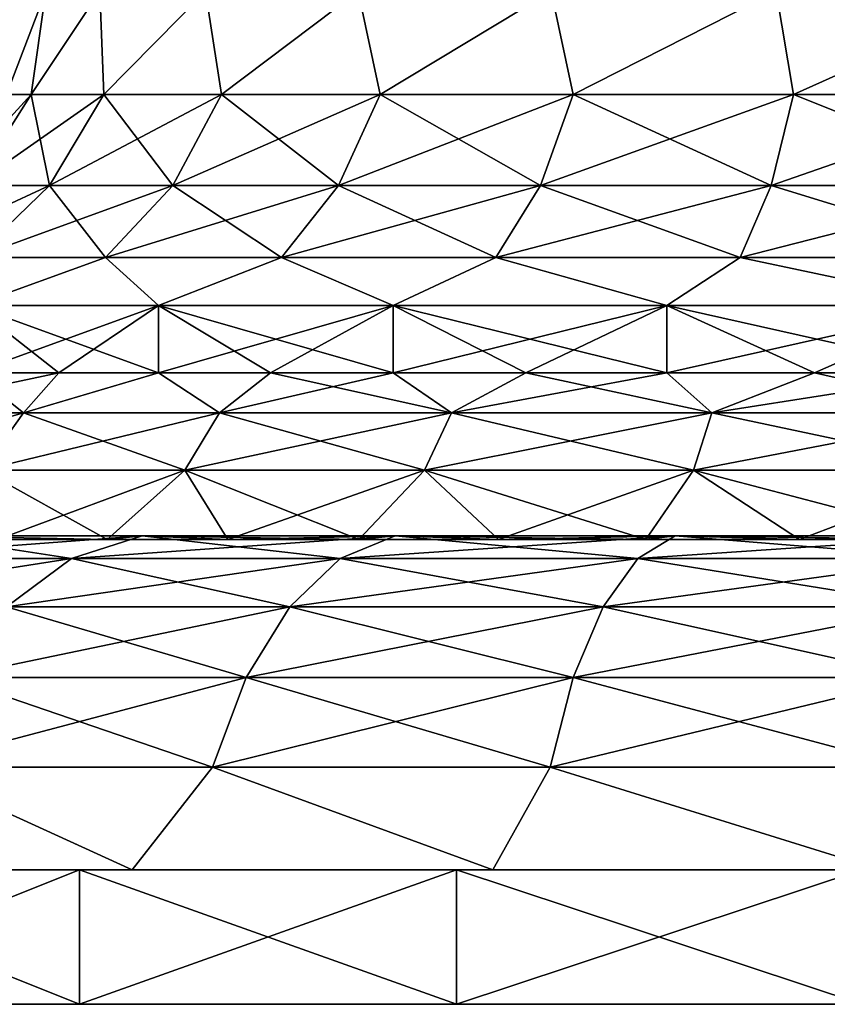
# Model space of a CAD drawing. Header units: millimetres. Extents: x -234 to 234, y -9 to 180.
# Tile 2 of 117: x -219 to -207, y -9 to 6. Entities that reach past the tile are written whole.
import ezdxf

# ---------------------------------------------------------------- set-up
doc = ezdxf.new("R2010")
doc.units = ezdxf.units.MM
doc.header["$LTSCALE"] = 106.095679
for name, color, linetype in [('131', 7, 'CONTINUOUS'), ('132', 7, 'CONTINUOUS'), ('133', 7, 'CONTINUOUS'), ('134', 7, 'CONTINUOUS'), ('135', 7, 'CONTINUOUS'), ('144', 7, 'CONTINUOUS')]:
    doc.layers.add(name, color=color, linetype=linetype)

msp = doc.modelspace()

# ---------------------------------------------------------------- linework, layer by layer
at = {"layer": '131', "color": 7, "linetype": 'CONTINUOUS', "true_color": 0xa2afbf}
for points in [[(-218.399, 6.081, 1.934), (-218.399, 6.081, -1.934), (-218.981, 4.543), (-218.399, 6.081, 1.934)], [(-218.399, 6.081, 1.934), (-218.981, 4.543), (-218.616, 4.543, 3.703), (-218.399, 6.081, 1.934)], [(-218.399, 6.081, -1.934), (-218.616, 4.543, -3.703), (-218.981, 4.543), (-218.399, 6.081, -1.934)], [(-217.595, 6.081, 5.717), (-218.399, 6.081, 1.934), (-218.616, 4.543, 3.703), (-217.595, 6.081, 5.717)], [(-217.595, 6.081, 5.717), (-218.616, 4.543, 3.703), (-217.536, 4.543, 7.264), (-217.595, 6.081, 5.717)], [(-218.399, 6.081, -1.934), (-217.595, 6.081, -5.717), (-218.616, 4.543, -3.703), (-218.399, 6.081, -1.934)], [(-217.595, 6.081, -5.717), (-217.536, 4.543, -7.264), (-218.616, 4.543, -3.703), (-217.595, 6.081, -5.717)], [(-216.021, 6.081, 9.25), (-217.595, 6.081, 5.717), (-217.536, 4.543, 7.264), (-216.021, 6.081, 9.25)], [(-217.595, 6.081, -5.717), (-216.021, 6.081, -9.25), (-217.536, 4.543, -7.264), (-217.595, 6.081, -5.717)], [(-216.021, 6.081, 9.25), (-217.536, 4.543, 7.264), (-215.782, 4.543, 10.545), (-216.021, 6.081, 9.25)], [(-216.021, 6.081, -9.25), (-215.782, 4.543, -10.545), (-217.536, 4.543, -7.264), (-216.021, 6.081, -9.25)], [(-213.748, 6.081, 12.379), (-216.021, 6.081, 9.25), (-215.782, 4.543, 10.545), (-213.748, 6.081, 12.379)], [(-216.021, 6.081, -9.25), (-213.748, 6.081, -12.379), (-215.782, 4.543, -10.545), (-216.021, 6.081, -9.25)], [(-213.748, 6.081, 12.379), (-215.782, 4.543, 10.545), (-213.422, 4.543, 13.422), (-213.748, 6.081, 12.379)], [(-213.748, 6.081, -12.379), (-213.422, 4.543, -13.422), (-215.782, 4.543, -10.545), (-213.748, 6.081, -12.379)], [(-210.874, 6.081, 14.967), (-213.748, 6.081, 12.379), (-213.422, 4.543, 13.422), (-210.874, 6.081, 14.967)], [(-213.748, 6.081, -12.379), (-210.874, 6.081, -14.967), (-213.422, 4.543, -13.422), (-213.748, 6.081, -12.379)], [(-210.874, 6.081, 14.967), (-213.422, 4.543, 13.422), (-210.545, 4.543, 15.782), (-210.874, 6.081, 14.967)], [(-210.874, 6.081, -14.967), (-210.545, 4.543, -15.782), (-213.422, 4.543, -13.422), (-210.874, 6.081, -14.967)], [(-207.525, 6.081, 16.901), (-210.874, 6.081, 14.967), (-210.545, 4.543, 15.782), (-207.525, 6.081, 16.901)], [(-210.874, 6.081, -14.967), (-207.525, 6.081, -16.901), (-210.545, 4.543, -15.782), (-210.874, 6.081, -14.967)], [(-207.525, 6.081, 16.901), (-210.545, 4.543, 15.782), (-207.264, 4.543, 17.536), (-207.525, 6.081, 16.901)], [(-207.525, 6.081, -16.901), (-207.264, 4.543, -17.536), (-210.545, 4.543, -15.782), (-207.525, 6.081, -16.901)], [(-203.846, 6.081, 18.096), (-207.525, 6.081, 16.901), (-207.264, 4.543, 17.536), (-203.846, 6.081, 18.096)], [(-207.525, 6.081, -16.901), (-203.846, 6.081, -18.096), (-207.264, 4.543, -17.536), (-207.525, 6.081, -16.901)], [(-203.846, 6.081, 18.096), (-207.264, 4.543, 17.536), (-203.703, 4.543, 18.616), (-203.846, 6.081, 18.096)], [(-203.846, 6.081, -18.096), (-203.703, 4.543, -18.616), (-207.264, 4.543, -17.536), (-203.846, 6.081, -18.096)], [(-219.473, 3.187, -3.873), (-219.855, 3.187), (-218.616, 4.543, -3.703), (-219.473, 3.187, -3.873)], [(-218.616, 4.543, -3.703), (-219.855, 3.187), (-218.981, 4.543), (-218.616, 4.543, -3.703)], [(-218.343, 3.187, -7.598), (-219.473, 3.187, -3.873), (-217.536, 4.543, -7.264), (-218.343, 3.187, -7.598)], [(-217.536, 4.543, -7.264), (-219.473, 3.187, -3.873), (-218.616, 4.543, -3.703), (-217.536, 4.543, -7.264)], [(-219.473, 3.187, 3.873), (-218.343, 3.187, 7.598), (-218.616, 4.543, 3.703), (-219.473, 3.187, 3.873)], [(-218.981, 4.543), (-219.473, 3.187, 3.873), (-218.616, 4.543, 3.703), (-218.981, 4.543)], [(-218.616, 4.543, 3.703), (-218.343, 3.187, 7.598), (-217.536, 4.543, 7.264), (-218.616, 4.543, 3.703)], [(-216.509, 3.187, -11.031), (-218.343, 3.187, -7.598), (-215.782, 4.543, -10.545), (-216.509, 3.187, -11.031)], [(-215.782, 4.543, -10.545), (-218.343, 3.187, -7.598), (-217.536, 4.543, -7.264), (-215.782, 4.543, -10.545)], [(-218.343, 3.187, 7.598), (-216.509, 3.187, 11.031), (-217.536, 4.543, 7.264), (-218.343, 3.187, 7.598)], [(-217.536, 4.543, 7.264), (-216.509, 3.187, 11.031), (-215.782, 4.543, 10.545), (-217.536, 4.543, 7.264)], [(-214.039, 3.187, -14.039), (-216.509, 3.187, -11.031), (-213.422, 4.543, -13.422), (-214.039, 3.187, -14.039)], [(-213.422, 4.543, -13.422), (-216.509, 3.187, -11.031), (-215.782, 4.543, -10.545), (-213.422, 4.543, -13.422)], [(-216.509, 3.187, 11.031), (-214.039, 3.187, 14.039), (-215.782, 4.543, 10.545), (-216.509, 3.187, 11.031)], [(-215.782, 4.543, 10.545), (-214.039, 3.187, 14.039), (-213.422, 4.543, 13.422), (-215.782, 4.543, 10.545)], [(-211.031, 3.187, -16.509), (-214.039, 3.187, -14.039), (-210.545, 4.543, -15.782), (-211.031, 3.187, -16.509)], [(-210.545, 4.543, -15.782), (-214.039, 3.187, -14.039), (-213.422, 4.543, -13.422), (-210.545, 4.543, -15.782)], [(-214.039, 3.187, 14.039), (-211.031, 3.187, 16.509), (-213.422, 4.543, 13.422), (-214.039, 3.187, 14.039)], [(-213.422, 4.543, 13.422), (-211.031, 3.187, 16.509), (-210.545, 4.543, 15.782), (-213.422, 4.543, 13.422)], [(-207.598, 3.187, -18.343), (-211.031, 3.187, -16.509), (-207.264, 4.543, -17.536), (-207.598, 3.187, -18.343)], [(-207.264, 4.543, -17.536), (-211.031, 3.187, -16.509), (-210.545, 4.543, -15.782), (-207.264, 4.543, -17.536)], [(-211.031, 3.187, 16.509), (-207.598, 3.187, 18.343), (-210.545, 4.543, 15.782), (-211.031, 3.187, 16.509)], [(-210.545, 4.543, 15.782), (-207.598, 3.187, 18.343), (-207.264, 4.543, 17.536), (-210.545, 4.543, 15.782)], [(-203.873, 3.187, -19.473), (-207.598, 3.187, -18.343), (-203.703, 4.543, -18.616), (-203.873, 3.187, -19.473)], [(-203.703, 4.543, -18.616), (-207.598, 3.187, -18.343), (-207.264, 4.543, -17.536), (-203.703, 4.543, -18.616)], [(-207.598, 3.187, 18.343), (-203.873, 3.187, 19.473), (-207.264, 4.543, 17.536), (-207.598, 3.187, 18.343)], [(-207.264, 4.543, 17.536), (-203.873, 3.187, 19.473), (-203.703, 4.543, 18.616), (-207.264, 4.543, 17.536)], [(-219.455, 2.113, -8.059), (-220.654, 2.113, -4.108), (-218.343, 3.187, -7.598), (-219.455, 2.113, -8.059)], [(-218.343, 3.187, -7.598), (-220.654, 2.113, -4.108), (-219.473, 3.187, -3.873), (-218.343, 3.187, -7.598)], [(-219.473, 3.187, 3.873), (-219.455, 2.113, 8.059), (-218.343, 3.187, 7.598), (-219.473, 3.187, 3.873)], [(-217.509, 2.113, -11.699), (-219.455, 2.113, -8.059), (-216.509, 3.187, -11.031), (-217.509, 2.113, -11.699)], [(-216.509, 3.187, -11.031), (-219.455, 2.113, -8.059), (-218.343, 3.187, -7.598), (-216.509, 3.187, -11.031)], [(-219.455, 2.113, 8.059), (-217.509, 2.113, 11.699), (-218.343, 3.187, 7.598), (-219.455, 2.113, 8.059)], [(-218.343, 3.187, 7.598), (-217.509, 2.113, 11.699), (-216.509, 3.187, 11.031), (-218.343, 3.187, 7.598)], [(-214.891, 2.113, -14.891), (-217.509, 2.113, -11.699), (-214.039, 3.187, -14.039), (-214.891, 2.113, -14.891)], [(-214.039, 3.187, -14.039), (-217.509, 2.113, -11.699), (-216.509, 3.187, -11.031), (-214.039, 3.187, -14.039)], [(-217.509, 2.113, 11.699), (-214.891, 2.113, 14.891), (-216.509, 3.187, 11.031), (-217.509, 2.113, 11.699)], [(-216.509, 3.187, 11.031), (-214.891, 2.113, 14.891), (-214.039, 3.187, 14.039), (-216.509, 3.187, 11.031)], [(-211.699, 2.113, -17.509), (-214.891, 2.113, -14.891), (-211.031, 3.187, -16.509), (-211.699, 2.113, -17.509)], [(-211.031, 3.187, -16.509), (-214.891, 2.113, -14.891), (-214.039, 3.187, -14.039), (-211.031, 3.187, -16.509)], [(-214.891, 2.113, 14.891), (-211.699, 2.113, 17.509), (-214.039, 3.187, 14.039), (-214.891, 2.113, 14.891)], [(-214.039, 3.187, 14.039), (-211.699, 2.113, 17.509), (-211.031, 3.187, 16.509), (-214.039, 3.187, 14.039)], [(-208.059, 2.113, -19.455), (-211.699, 2.113, -17.509), (-207.598, 3.187, -18.343), (-208.059, 2.113, -19.455)], [(-207.598, 3.187, -18.343), (-211.699, 2.113, -17.509), (-211.031, 3.187, -16.509), (-207.598, 3.187, -18.343)], [(-211.699, 2.113, 17.509), (-208.059, 2.113, 19.455), (-211.031, 3.187, 16.509), (-211.699, 2.113, 17.509)], [(-211.031, 3.187, 16.509), (-208.059, 2.113, 19.455), (-207.598, 3.187, 18.343), (-211.031, 3.187, 16.509)], [(-204.108, 2.113, -20.654), (-208.059, 2.113, -19.455), (-203.873, 3.187, -19.473), (-204.108, 2.113, -20.654)], [(-203.873, 3.187, -19.473), (-208.059, 2.113, -19.455), (-207.598, 3.187, -18.343), (-203.873, 3.187, -19.473)], [(-208.059, 2.113, 19.455), (-204.108, 2.113, 20.654), (-207.598, 3.187, 18.343), (-208.059, 2.113, 19.455)], [(-207.598, 3.187, 18.343), (-204.108, 2.113, 20.654), (-203.873, 3.187, 19.473), (-207.598, 3.187, 18.343)], [(-219.455, 2.113, -8.059), (-217.509, 2.113, -11.699), (-219.486, 1.4, -11.25), (-219.455, 2.113, -8.059)], [(-219.486, 1.4, -11.25), (-217.509, 2.113, -11.699), (-216.721, 1.4, -15.055), (-219.486, 1.4, -11.25)], [(-217.509, 2.113, 11.699), (-219.455, 2.113, 8.059), (-219.485, 1.4, 11.25), (-217.509, 2.113, 11.699)], [(-216.721, 1.4, 15.056), (-217.509, 2.113, 11.699), (-219.485, 1.4, 11.25), (-216.721, 1.4, 15.056)], [(-217.509, 2.113, -11.699), (-214.891, 2.113, -14.891), (-216.721, 1.4, -15.055), (-217.509, 2.113, -11.699)], [(-214.891, 2.113, 14.891), (-217.509, 2.113, 11.699), (-216.721, 1.4, 15.056), (-214.891, 2.113, 14.891)], [(-216.721, 1.4, -15.055), (-214.891, 2.113, -14.891), (-213.225, 1.4, -18.203), (-216.721, 1.4, -15.055)], [(-213.225, 1.4, 18.203), (-214.891, 2.113, 14.891), (-216.721, 1.4, 15.056), (-213.225, 1.4, 18.203)], [(-214.891, 2.113, -14.891), (-211.699, 2.113, -17.509), (-213.225, 1.4, -18.203), (-214.891, 2.113, -14.891)], [(-211.699, 2.113, 17.509), (-214.891, 2.113, 14.891), (-213.225, 1.4, 18.203), (-211.699, 2.113, 17.509)], [(-213.225, 1.4, -18.203), (-211.699, 2.113, -17.509), (-209.152, 1.4, -20.555), (-213.225, 1.4, -18.203)], [(-209.151, 1.4, 20.555), (-211.699, 2.113, 17.509), (-213.225, 1.4, 18.203), (-209.151, 1.4, 20.555)], [(-211.699, 2.113, -17.509), (-208.059, 2.113, -19.455), (-209.152, 1.4, -20.555), (-211.699, 2.113, -17.509)], [(-208.059, 2.113, 19.455), (-211.699, 2.113, 17.509), (-209.151, 1.4, 20.555), (-208.059, 2.113, 19.455)], [(-209.152, 1.4, -20.555), (-208.059, 2.113, -19.455), (-204.678, 1.4, -22.008), (-209.152, 1.4, -20.555)], [(-204.678, 1.4, 22.008), (-208.059, 2.113, 19.455), (-209.151, 1.4, 20.555), (-204.678, 1.4, 22.008)], [(-208.059, 2.113, -19.455), (-204.108, 2.113, -20.654), (-204.678, 1.4, -22.008), (-208.059, 2.113, -19.455)], [(-204.108, 2.113, 20.654), (-208.059, 2.113, 19.455), (-204.678, 1.4, 22.008), (-204.108, 2.113, 20.654)]]:
    msp.add_3dface(points, dxfattribs=at)
at = {"layer": '132', "color": 7, "linetype": 'CONTINUOUS', "true_color": 0xa2afbf}
for points in [[(-218.203, 0.4, 13.225), (-219.485, 1.4, 11.25), (-219.486, 0.4, 11.25), (-218.203, 0.4, 13.225)], [(-219.486, 1.4, -11.25), (-216.721, 1.4, -15.055), (-219.486, 0.4, -11.25), (-219.486, 1.4, -11.25)], [(-219.486, 0.4, -11.25), (-216.721, 1.4, -15.055), (-218.203, 0.4, -13.225), (-219.486, 0.4, -11.25)], [(-216.721, 1.4, 15.056), (-219.485, 1.4, 11.25), (-216.721, 0.4, 15.055), (-216.721, 1.4, 15.056)], [(-216.721, 0.4, 15.055), (-219.485, 1.4, 11.25), (-218.203, 0.4, 13.225), (-216.721, 0.4, 15.055)], [(-218.203, 0.4, -13.225), (-216.721, 1.4, -15.055), (-216.721, 0.4, -15.055), (-218.203, 0.4, -13.225)], [(-213.225, 1.4, 18.203), (-216.721, 1.4, 15.056), (-213.225, 0.4, 18.203), (-213.225, 1.4, 18.203)], [(-213.225, 0.4, 18.203), (-216.721, 1.4, 15.056), (-215.055, 0.4, 16.721), (-213.225, 0.4, 18.203)], [(-215.055, 0.4, 16.721), (-216.721, 1.4, 15.056), (-216.721, 0.4, 15.055), (-215.055, 0.4, 16.721)], [(-216.721, 1.4, -15.055), (-213.225, 1.4, -18.203), (-216.721, 0.4, -15.055), (-216.721, 1.4, -15.055)], [(-216.721, 0.4, -15.055), (-213.225, 1.4, -18.203), (-215.055, 0.4, -16.721), (-216.721, 0.4, -15.055)], [(-215.055, 0.4, -16.721), (-213.225, 1.4, -18.203), (-213.225, 0.4, -18.203), (-215.055, 0.4, -16.721)], [(-209.151, 1.4, 20.555), (-213.225, 1.4, 18.203), (-209.152, 0.4, 20.555), (-209.151, 1.4, 20.555)], [(-209.152, 0.4, 20.555), (-213.225, 1.4, 18.203), (-211.25, 0.4, 19.486), (-209.152, 0.4, 20.555)], [(-211.25, 0.4, 19.486), (-213.225, 1.4, 18.203), (-213.225, 0.4, 18.203), (-211.25, 0.4, 19.486)], [(-213.225, 1.4, -18.203), (-209.152, 1.4, -20.555), (-213.225, 0.4, -18.203), (-213.225, 1.4, -18.203)], [(-213.225, 0.4, -18.203), (-209.152, 1.4, -20.555), (-211.25, 0.4, -19.486), (-213.225, 0.4, -18.203)], [(-211.25, 0.4, -19.486), (-209.152, 1.4, -20.555), (-209.152, 0.4, -20.555), (-211.25, 0.4, -19.486)], [(-206.953, 0.4, 21.399), (-209.151, 1.4, 20.555), (-209.152, 0.4, 20.555), (-206.953, 0.4, 21.399)], [(-209.152, 1.4, -20.555), (-204.678, 1.4, -22.008), (-209.152, 0.4, -20.555), (-209.152, 1.4, -20.555)], [(-209.152, 0.4, -20.555), (-204.678, 1.4, -22.008), (-206.953, 0.4, -21.399), (-209.152, 0.4, -20.555)], [(-204.678, 1.4, 22.008), (-209.151, 1.4, 20.555), (-204.678, 0.4, 22.008), (-204.678, 1.4, 22.008)], [(-204.678, 0.4, 22.008), (-209.151, 1.4, 20.555), (-206.953, 0.4, 21.399), (-204.678, 0.4, 22.008)], [(-206.953, 0.4, -21.399), (-204.678, 1.4, -22.008), (-204.678, 0.4, -22.008), (-206.953, 0.4, -21.399)]]:
    msp.add_3dface(points, dxfattribs=at)
at = {"layer": '133', "color": 7, "linetype": 'CONTINUOUS', "true_color": 0xa2afbf}
for points in [[(-219.486, 0.4, 11.25), (-221.012, -0.199, 10.463), (-218.731, -0.199, 14.145), (-219.486, 0.4, 11.25)], [(-219.486, 0.4, -11.25), (-218.203, 0.4, -13.225), (-221.012, -0.199, -10.463), (-219.486, 0.4, -11.25)], [(-218.203, 0.4, -13.225), (-218.731, -0.199, -14.145), (-221.012, -0.199, -10.463), (-218.203, 0.4, -13.225)], [(-218.203, 0.4, 13.225), (-219.486, 0.4, 11.25), (-218.731, -0.199, 14.145), (-218.203, 0.4, 13.225)], [(-216.721, 0.4, 15.055), (-218.203, 0.4, 13.225), (-218.731, -0.199, 14.145), (-216.721, 0.4, 15.055)], [(-216.721, 0.4, 15.055), (-218.731, -0.199, 14.145), (-215.813, -0.199, 17.346), (-216.721, 0.4, 15.055)], [(-218.203, 0.4, -13.225), (-216.721, 0.4, -15.055), (-218.731, -0.199, -14.145), (-218.203, 0.4, -13.225)], [(-216.721, 0.4, -15.055), (-215.813, -0.199, -17.346), (-218.731, -0.199, -14.145), (-216.721, 0.4, -15.055)], [(-215.055, 0.4, 16.721), (-216.721, 0.4, 15.055), (-215.813, -0.199, 17.346), (-215.055, 0.4, 16.721)], [(-216.721, 0.4, -15.055), (-215.055, 0.4, -16.721), (-215.813, -0.199, -17.346), (-216.721, 0.4, -15.055)], [(-215.055, 0.4, 16.721), (-215.813, -0.199, 17.346), (-212.357, -0.199, 19.957), (-215.055, 0.4, 16.721)], [(-215.055, 0.4, -16.721), (-213.225, 0.4, -18.203), (-215.813, -0.199, -17.346), (-215.055, 0.4, -16.721)], [(-213.225, 0.4, -18.203), (-212.357, -0.199, -19.957), (-215.813, -0.199, -17.346), (-213.225, 0.4, -18.203)], [(-213.225, 0.4, 18.203), (-215.055, 0.4, 16.721), (-212.357, -0.199, 19.957), (-213.225, 0.4, 18.203)], [(-211.25, 0.4, 19.486), (-213.225, 0.4, 18.203), (-212.357, -0.199, 19.957), (-211.25, 0.4, 19.486)], [(-213.225, 0.4, -18.203), (-211.25, 0.4, -19.486), (-212.357, -0.199, -19.957), (-213.225, 0.4, -18.203)], [(-211.25, 0.4, 19.486), (-212.357, -0.199, 19.957), (-208.479, -0.199, 21.887), (-211.25, 0.4, 19.486)], [(-211.25, 0.4, -19.486), (-209.152, 0.4, -20.555), (-212.357, -0.199, -19.957), (-211.25, 0.4, -19.486)], [(-209.152, 0.4, -20.555), (-208.479, -0.199, -21.887), (-212.357, -0.199, -19.957), (-209.152, 0.4, -20.555)], [(-209.152, 0.4, 20.555), (-211.25, 0.4, 19.486), (-208.479, -0.199, 21.887), (-209.152, 0.4, 20.555)], [(-206.953, 0.4, 21.399), (-209.152, 0.4, 20.555), (-208.479, -0.199, 21.887), (-206.953, 0.4, 21.399)], [(-209.152, 0.4, -20.555), (-206.953, 0.4, -21.399), (-208.479, -0.199, -21.887), (-209.152, 0.4, -20.555)], [(-206.953, 0.4, 21.399), (-208.479, -0.199, 21.887), (-204.313, -0.199, 23.073), (-206.953, 0.4, 21.399)], [(-206.953, 0.4, -21.399), (-204.678, 0.4, -22.008), (-208.479, -0.199, -21.887), (-206.953, 0.4, -21.399)], [(-204.678, 0.4, -22.008), (-204.313, -0.199, -23.073), (-208.479, -0.199, -21.887), (-204.678, 0.4, -22.008)], [(-204.678, 0.4, 22.008), (-206.953, 0.4, 21.399), (-204.313, -0.199, 23.073), (-204.678, 0.4, 22.008)], [(-219.342, -1.049, -14.606), (-221.697, -1.049, -10.804), (-218.731, -0.199, -14.145), (-219.342, -1.049, -14.606)], [(-218.731, -0.199, -14.145), (-221.697, -1.049, -10.804), (-221.012, -0.199, -10.463), (-218.731, -0.199, -14.145)], [(-221.012, -0.199, 10.463), (-219.342, -1.049, 14.606), (-218.731, -0.199, 14.145), (-221.012, -0.199, 10.463)], [(-216.329, -1.049, -17.912), (-219.342, -1.049, -14.606), (-215.813, -0.199, -17.346), (-216.329, -1.049, -17.912)], [(-215.813, -0.199, -17.346), (-219.342, -1.049, -14.606), (-218.731, -0.199, -14.145), (-215.813, -0.199, -17.346)], [(-219.342, -1.049, 14.606), (-216.329, -1.049, 17.912), (-218.731, -0.199, 14.145), (-219.342, -1.049, 14.606)], [(-218.731, -0.199, 14.145), (-216.329, -1.049, 17.912), (-215.813, -0.199, 17.346), (-218.731, -0.199, 14.145)], [(-212.759, -1.049, -20.607), (-216.329, -1.049, -17.912), (-212.357, -0.199, -19.957), (-212.759, -1.049, -20.607)], [(-212.357, -0.199, -19.957), (-216.329, -1.049, -17.912), (-215.813, -0.199, -17.346), (-212.357, -0.199, -19.957)], [(-216.329, -1.049, 17.912), (-212.759, -1.049, 20.607), (-215.813, -0.199, 17.346), (-216.329, -1.049, 17.912)], [(-215.813, -0.199, 17.346), (-212.759, -1.049, 20.607), (-212.357, -0.199, 19.957), (-215.813, -0.199, 17.346)], [(-208.756, -1.049, -22.601), (-212.759, -1.049, -20.607), (-208.479, -0.199, -21.887), (-208.756, -1.049, -22.601)], [(-208.479, -0.199, -21.887), (-212.759, -1.049, -20.607), (-212.357, -0.199, -19.957), (-208.479, -0.199, -21.887)], [(-212.759, -1.049, 20.607), (-208.756, -1.049, 22.601), (-212.357, -0.199, 19.957), (-212.759, -1.049, 20.607)], [(-212.357, -0.199, 19.957), (-208.756, -1.049, 22.601), (-208.479, -0.199, 21.887), (-212.357, -0.199, 19.957)], [(-204.454, -1.049, -23.825), (-208.756, -1.049, -22.601), (-204.313, -0.199, -23.073), (-204.454, -1.049, -23.825)], [(-204.313, -0.199, -23.073), (-208.756, -1.049, -22.601), (-208.479, -0.199, -21.887), (-204.313, -0.199, -23.073)], [(-208.756, -1.049, 22.601), (-204.454, -1.049, 23.825), (-208.479, -0.199, 21.887), (-208.756, -1.049, 22.601)], [(-208.479, -0.199, 21.887), (-204.454, -1.049, 23.825), (-204.313, -0.199, 23.073), (-208.479, -0.199, 21.887)], [(-219.342, -1.049, -14.606), (-216.329, -1.049, -17.912), (-219.116, -2.081, -15.689), (-219.342, -1.049, -14.606)], [(-216.329, -1.049, 17.912), (-219.342, -1.049, 14.606), (-217.486, -2.081, 17.487), (-216.329, -1.049, 17.912)], [(-217.486, -2.081, 17.487), (-219.342, -1.049, 14.606), (-219.116, -2.081, 15.689), (-217.486, -2.081, 17.487)], [(-219.116, -2.081, -15.689), (-216.329, -1.049, -17.912), (-217.486, -2.081, -17.487), (-219.116, -2.081, -15.689)], [(-217.486, -2.081, -17.487), (-216.329, -1.049, -17.912), (-215.688, -2.081, -19.117), (-217.486, -2.081, -17.487)], [(-215.688, -2.081, 19.117), (-216.329, -1.049, 17.912), (-217.486, -2.081, 17.487), (-215.688, -2.081, 19.117)], [(-216.329, -1.049, -17.912), (-212.759, -1.049, -20.607), (-215.688, -2.081, -19.117), (-216.329, -1.049, -17.912)], [(-212.759, -1.049, 20.607), (-216.329, -1.049, 17.912), (-213.739, -2.081, 20.563), (-212.759, -1.049, 20.607)], [(-213.739, -2.081, 20.563), (-216.329, -1.049, 17.912), (-215.688, -2.081, 19.117), (-213.739, -2.081, 20.563)], [(-215.688, -2.081, -19.117), (-212.759, -1.049, -20.607), (-213.739, -2.081, -20.563), (-215.688, -2.081, -19.117)], [(-213.739, -2.081, -20.563), (-212.759, -1.049, -20.607), (-211.657, -2.081, -21.81), (-213.739, -2.081, -20.563)], [(-211.657, -2.081, 21.81), (-212.759, -1.049, 20.607), (-213.739, -2.081, 20.563), (-211.657, -2.081, 21.81)], [(-212.759, -1.049, -20.607), (-208.756, -1.049, -22.601), (-211.657, -2.081, -21.81), (-212.759, -1.049, -20.607)], [(-208.756, -1.049, 22.601), (-212.759, -1.049, 20.607), (-209.463, -2.081, 22.848), (-208.756, -1.049, 22.601)], [(-209.463, -2.081, 22.848), (-212.759, -1.049, 20.607), (-211.657, -2.081, 21.81), (-209.463, -2.081, 22.848)], [(-211.657, -2.081, -21.81), (-208.756, -1.049, -22.601), (-209.463, -2.081, -22.848), (-211.657, -2.081, -21.81)], [(-209.463, -2.081, -22.848), (-208.756, -1.049, -22.601), (-207.178, -2.081, -23.665), (-209.463, -2.081, -22.848)], [(-207.178, -2.081, 23.665), (-208.756, -1.049, 22.601), (-209.463, -2.081, 22.848), (-207.178, -2.081, 23.665)], [(-208.756, -1.049, -22.601), (-204.454, -1.049, -23.825), (-207.178, -2.081, -23.665), (-208.756, -1.049, -22.601)], [(-204.454, -1.049, 23.825), (-208.756, -1.049, 22.601), (-204.824, -2.081, 24.255), (-204.454, -1.049, 23.825)], [(-204.824, -2.081, 24.255), (-208.756, -1.049, 22.601), (-207.178, -2.081, 23.665), (-204.824, -2.081, 24.255)], [(-207.178, -2.081, -23.665), (-204.454, -1.049, -23.825), (-204.824, -2.081, -24.255), (-207.178, -2.081, -23.665)]]:
    msp.add_3dface(points, dxfattribs=at)
at = {"layer": '134', "color": 7, "linetype": 'CONTINUOUS', "true_color": 0xa2afbf}
for points in [[(-218.014, -2.366, -21.469), (-221.469, -2.366, -18.014), (-216.964, -2.026, -20.216), (-218.014, -2.366, -21.469)], [(-216.964, -2.026, -20.216), (-221.469, -2.366, -18.014), (-220.216, -2.026, -16.964), (-216.964, -2.026, -20.216)], [(-221.469, -2.366, 18.014), (-218.014, -2.366, 21.469), (-220.216, -2.026, 16.964), (-221.469, -2.366, 18.014)], [(-217.486, -2.081, 17.487), (-219.116, -2.081, 15.689), (-220.216, -2.026, 16.964), (-217.486, -2.081, 17.487)], [(-217.486, -2.081, 17.487), (-220.216, -2.026, 16.964), (-216.964, -2.026, 20.216), (-217.486, -2.081, 17.487)], [(-219.116, -2.081, -15.689), (-217.486, -2.081, -17.487), (-220.216, -2.026, -16.964), (-219.116, -2.081, -15.689)], [(-217.486, -2.081, -17.487), (-216.964, -2.026, -20.216), (-220.216, -2.026, -16.964), (-217.486, -2.081, -17.487)], [(-220.216, -2.026, 16.964), (-218.014, -2.366, 21.469), (-216.964, -2.026, 20.216), (-220.216, -2.026, 16.964)], [(-214.013, -2.366, -24.271), (-218.014, -2.366, -21.469), (-213.195, -2.026, -22.855), (-214.013, -2.366, -24.271)], [(-213.195, -2.026, -22.855), (-218.014, -2.366, -21.469), (-216.964, -2.026, -20.216), (-213.195, -2.026, -22.855)], [(-218.014, -2.366, 21.469), (-214.013, -2.366, 24.271), (-216.964, -2.026, 20.216), (-218.014, -2.366, 21.469)], [(-215.688, -2.081, 19.117), (-217.486, -2.081, 17.487), (-216.964, -2.026, 20.216), (-215.688, -2.081, 19.117)], [(-217.486, -2.081, -17.487), (-215.688, -2.081, -19.117), (-216.964, -2.026, -20.216), (-217.486, -2.081, -17.487)], [(-215.688, -2.081, 19.117), (-216.964, -2.026, 20.216), (-213.195, -2.026, 22.855), (-215.688, -2.081, 19.117)], [(-215.688, -2.081, -19.117), (-213.739, -2.081, -20.563), (-216.964, -2.026, -20.216), (-215.688, -2.081, -19.117)], [(-213.739, -2.081, -20.563), (-213.195, -2.026, -22.855), (-216.964, -2.026, -20.216), (-213.739, -2.081, -20.563)], [(-216.964, -2.026, 20.216), (-214.013, -2.366, 24.271), (-213.195, -2.026, 22.855), (-216.964, -2.026, 20.216)], [(-213.739, -2.081, 20.563), (-215.688, -2.081, 19.117), (-213.195, -2.026, 22.855), (-213.739, -2.081, 20.563)], [(-209.585, -2.366, -26.335), (-214.013, -2.366, -24.271), (-209.026, -2.026, -24.799), (-209.585, -2.366, -26.335)], [(-209.026, -2.026, -24.799), (-214.013, -2.366, -24.271), (-213.195, -2.026, -22.855), (-209.026, -2.026, -24.799)], [(-214.013, -2.366, 24.271), (-209.585, -2.366, 26.335), (-213.195, -2.026, 22.855), (-214.013, -2.366, 24.271)], [(-211.657, -2.081, 21.81), (-213.739, -2.081, 20.563), (-213.195, -2.026, 22.855), (-211.657, -2.081, 21.81)], [(-213.739, -2.081, -20.563), (-211.657, -2.081, -21.81), (-213.195, -2.026, -22.855), (-213.739, -2.081, -20.563)], [(-211.657, -2.081, 21.81), (-213.195, -2.026, 22.855), (-209.026, -2.026, 24.799), (-211.657, -2.081, 21.81)], [(-211.657, -2.081, -21.81), (-209.463, -2.081, -22.848), (-213.195, -2.026, -22.855), (-211.657, -2.081, -21.81)], [(-209.463, -2.081, -22.848), (-209.026, -2.026, -24.799), (-213.195, -2.026, -22.855), (-209.463, -2.081, -22.848)], [(-213.195, -2.026, 22.855), (-209.585, -2.366, 26.335), (-209.026, -2.026, 24.799), (-213.195, -2.026, 22.855)], [(-209.463, -2.081, 22.848), (-211.657, -2.081, 21.81), (-209.026, -2.026, 24.799), (-209.463, -2.081, 22.848)], [(-204.867, -2.366, -27.6), (-209.585, -2.366, -26.335), (-204.583, -2.026, -25.99), (-204.867, -2.366, -27.6)], [(-204.583, -2.026, -25.99), (-209.585, -2.366, -26.335), (-209.026, -2.026, -24.799), (-204.583, -2.026, -25.99)], [(-209.585, -2.366, 26.335), (-204.867, -2.366, 27.6), (-209.026, -2.026, 24.799), (-209.585, -2.366, 26.335)], [(-207.178, -2.081, 23.665), (-209.463, -2.081, 22.848), (-209.026, -2.026, 24.799), (-207.178, -2.081, 23.665)], [(-209.463, -2.081, -22.848), (-207.178, -2.081, -23.665), (-209.026, -2.026, -24.799), (-209.463, -2.081, -22.848)], [(-207.178, -2.081, 23.665), (-209.026, -2.026, 24.799), (-204.583, -2.026, 25.99), (-207.178, -2.081, 23.665)], [(-207.178, -2.081, -23.665), (-204.824, -2.081, -24.255), (-209.026, -2.026, -24.799), (-207.178, -2.081, -23.665)], [(-204.824, -2.081, -24.255), (-204.583, -2.026, -25.99), (-209.026, -2.026, -24.799), (-204.824, -2.081, -24.255)], [(-209.026, -2.026, 24.799), (-204.867, -2.366, 27.6), (-204.583, -2.026, 25.99), (-209.026, -2.026, 24.799)], [(-204.824, -2.081, 24.255), (-207.178, -2.081, 23.665), (-204.583, -2.026, 25.99), (-204.824, -2.081, 24.255)], [(-218.984, -3.084, -22.624), (-222.624, -3.084, -18.984), (-218.014, -2.366, -21.469), (-218.984, -3.084, -22.624)], [(-218.014, -2.366, -21.469), (-222.624, -3.084, -18.984), (-221.469, -2.366, -18.014), (-218.014, -2.366, -21.469)], [(-221.469, -2.366, 18.014), (-218.984, -3.084, 22.624), (-218.014, -2.366, 21.469), (-221.469, -2.366, 18.014)], [(-214.767, -3.084, -25.577), (-218.984, -3.084, -22.624), (-214.013, -2.366, -24.271), (-214.767, -3.084, -25.577)], [(-214.013, -2.366, -24.271), (-218.984, -3.084, -22.624), (-218.014, -2.366, -21.469), (-214.013, -2.366, -24.271)], [(-218.984, -3.084, 22.624), (-214.767, -3.084, 25.577), (-218.014, -2.366, 21.469), (-218.984, -3.084, 22.624)], [(-218.014, -2.366, 21.469), (-214.767, -3.084, 25.577), (-214.013, -2.366, 24.271), (-218.014, -2.366, 21.469)], [(-210.101, -3.084, -27.752), (-214.767, -3.084, -25.577), (-209.585, -2.366, -26.335), (-210.101, -3.084, -27.752)], [(-209.585, -2.366, -26.335), (-214.767, -3.084, -25.577), (-214.013, -2.366, -24.271), (-209.585, -2.366, -26.335)], [(-214.767, -3.084, 25.577), (-210.101, -3.084, 27.752), (-214.013, -2.366, 24.271), (-214.767, -3.084, 25.577)], [(-214.013, -2.366, 24.271), (-210.101, -3.084, 27.752), (-209.585, -2.366, 26.335), (-214.013, -2.366, 24.271)], [(-205.128, -3.084, -29.085), (-210.101, -3.084, -27.752), (-204.867, -2.366, -27.6), (-205.128, -3.084, -29.085)], [(-204.867, -2.366, -27.6), (-210.101, -3.084, -27.752), (-209.585, -2.366, -26.335), (-204.867, -2.366, -27.6)], [(-210.101, -3.084, 27.752), (-205.128, -3.084, 29.085), (-209.585, -2.366, 26.335), (-210.101, -3.084, 27.752)], [(-209.585, -2.366, 26.335), (-205.128, -3.084, 29.085), (-204.867, -2.366, 27.6), (-209.585, -2.366, 26.335)], [(-215.414, -4.138, -26.698), (-219.816, -4.138, -23.616), (-214.767, -3.084, -25.577), (-215.414, -4.138, -26.698)], [(-214.767, -3.084, -25.577), (-219.816, -4.138, -23.616), (-218.984, -3.084, -22.624), (-214.767, -3.084, -25.577)], [(-219.816, -4.138, 23.616), (-215.414, -4.138, 26.698), (-218.984, -3.084, 22.624), (-219.816, -4.138, 23.616)], [(-218.984, -3.084, 22.624), (-215.414, -4.138, 26.698), (-214.767, -3.084, 25.577), (-218.984, -3.084, 22.624)], [(-210.544, -4.138, -28.969), (-215.414, -4.138, -26.698), (-210.101, -3.084, -27.752), (-210.544, -4.138, -28.969)], [(-210.101, -3.084, -27.752), (-215.414, -4.138, -26.698), (-214.767, -3.084, -25.577), (-210.101, -3.084, -27.752)], [(-215.414, -4.138, 26.698), (-210.544, -4.138, 28.969), (-214.767, -3.084, 25.577), (-215.414, -4.138, 26.698)], [(-214.767, -3.084, 25.577), (-210.544, -4.138, 28.969), (-210.101, -3.084, 27.752), (-214.767, -3.084, 25.577)], [(-205.353, -4.138, -30.36), (-210.544, -4.138, -28.969), (-205.128, -3.084, -29.085), (-205.353, -4.138, -30.36)], [(-205.128, -3.084, -29.085), (-210.544, -4.138, -28.969), (-210.101, -3.084, -27.752), (-205.128, -3.084, -29.085)], [(-210.544, -4.138, 28.969), (-205.353, -4.138, 30.36), (-210.101, -3.084, 27.752), (-210.544, -4.138, 28.969)], [(-210.101, -3.084, 27.752), (-205.353, -4.138, 30.36), (-205.128, -3.084, 29.085), (-210.101, -3.084, 27.752)], [(-215.918, -5.469, -27.571), (-220.464, -5.469, -24.388), (-215.414, -4.138, -26.698), (-215.918, -5.469, -27.571)], [(-215.414, -4.138, -26.698), (-220.464, -5.469, -24.388), (-219.816, -4.138, -23.616), (-215.414, -4.138, -26.698)], [(-220.464, -5.469, 24.388), (-215.918, -5.469, 27.571), (-219.816, -4.138, 23.616), (-220.464, -5.469, 24.388)], [(-219.816, -4.138, 23.616), (-215.918, -5.469, 27.571), (-215.414, -4.138, 26.698), (-219.816, -4.138, 23.616)], [(-210.889, -5.469, -29.916), (-215.918, -5.469, -27.571), (-210.544, -4.138, -28.969), (-210.889, -5.469, -29.916)], [(-210.544, -4.138, -28.969), (-215.918, -5.469, -27.571), (-215.414, -4.138, -26.698), (-210.544, -4.138, -28.969)], [(-215.918, -5.469, 27.571), (-210.889, -5.469, 29.916), (-215.414, -4.138, 26.698), (-215.918, -5.469, 27.571)], [(-215.414, -4.138, 26.698), (-210.889, -5.469, 29.916), (-210.544, -4.138, 28.969), (-215.414, -4.138, 26.698)], [(-205.528, -5.469, -31.353), (-210.889, -5.469, -29.916), (-205.353, -4.138, -30.36), (-205.528, -5.469, -31.353)], [(-205.353, -4.138, -30.36), (-210.889, -5.469, -29.916), (-210.544, -4.138, -28.969), (-205.353, -4.138, -30.36)], [(-210.889, -5.469, 29.916), (-205.528, -5.469, 31.353), (-210.544, -4.138, 28.969), (-210.889, -5.469, 29.916)], [(-210.544, -4.138, 28.969), (-205.528, -5.469, 31.353), (-205.353, -4.138, 30.36), (-210.544, -4.138, 28.969)], [(-221.898, -7, -24.015), (-220.464, -5.469, -24.388), (-217.112, -7, -27.63), (-221.898, -7, -24.015)], [(-217.112, -7, 27.63), (-220.464, -5.469, 24.388), (-221.898, -7, 24.015), (-217.112, -7, 27.63)], [(-220.464, -5.469, -24.388), (-215.918, -5.469, -27.571), (-217.112, -7, -27.63), (-220.464, -5.469, -24.388)], [(-215.918, -5.469, 27.571), (-220.464, -5.469, 24.388), (-217.112, -7, 27.63), (-215.918, -5.469, 27.571)], [(-217.112, -7, -27.63), (-215.918, -5.469, -27.571), (-211.743, -7, -30.304), (-217.112, -7, -27.63)], [(-211.743, -7, 30.304), (-215.918, -5.469, 27.571), (-217.112, -7, 27.63), (-211.743, -7, 30.304)], [(-215.918, -5.469, -27.571), (-210.889, -5.469, -29.916), (-211.743, -7, -30.304), (-215.918, -5.469, -27.571)], [(-210.889, -5.469, 29.916), (-215.918, -5.469, 27.571), (-211.743, -7, 30.304), (-210.889, -5.469, 29.916)], [(-211.743, -7, -30.304), (-210.889, -5.469, -29.916), (-205.974, -7, -31.946), (-211.743, -7, -30.304)], [(-205.974, -7, 31.946), (-210.889, -5.469, 29.916), (-211.743, -7, 30.304), (-205.974, -7, 31.946)], [(-210.889, -5.469, -29.916), (-205.528, -5.469, -31.353), (-205.974, -7, -31.946), (-210.889, -5.469, -29.916)], [(-205.528, -5.469, 31.353), (-210.889, -5.469, 29.916), (-205.974, -7, 31.946), (-205.528, -5.469, 31.353)]]:
    msp.add_3dface(points, dxfattribs=at)
at = {"layer": '135', "color": 7, "linetype": 'CONTINUOUS', "true_color": 0xa2afbf}
for points in [[(-217.899, -9, -28.907), (-222.906, -9, -25.126), (-217.899, -7, -28.907), (-217.899, -9, -28.907)], [(-217.899, -7, -28.907), (-222.906, -9, -25.126), (-222.906, -7, -25.126), (-217.899, -7, -28.907)], [(-222.905, -9, 25.126), (-217.899, -9, 28.907), (-222.905, -7, 25.126), (-222.905, -9, 25.126)], [(-222.905, -7, 25.126), (-217.899, -9, 28.907), (-217.899, -7, 28.907), (-222.905, -7, 25.126)], [(-217.899, -9, 28.907), (-212.282, -9, 31.704), (-217.899, -7, 28.907), (-217.899, -9, 28.907)], [(-217.899, -7, 28.907), (-212.282, -9, 31.704), (-212.282, -7, 31.704), (-217.899, -7, 28.907)], [(-212.282, -9, -31.704), (-217.899, -9, -28.907), (-212.282, -7, -31.704), (-212.282, -9, -31.704)], [(-212.282, -7, -31.704), (-217.899, -9, -28.907), (-217.899, -7, -28.907), (-212.282, -7, -31.704)], [(-212.282, -9, 31.704), (-206.247, -9, 33.421), (-212.282, -7, 31.704), (-212.282, -9, 31.704)], [(-212.282, -7, 31.704), (-206.247, -9, 33.421), (-206.247, -7, 33.421), (-212.282, -7, 31.704)], [(-206.248, -9, -33.421), (-212.282, -9, -31.704), (-206.248, -7, -33.421), (-206.248, -9, -33.421)], [(-206.248, -7, -33.421), (-212.282, -9, -31.704), (-212.282, -7, -31.704), (-206.248, -7, -33.421)]]:
    msp.add_3dface(points, dxfattribs=at)
at = {"layer": '144', "color": 7, "linetype": 'CONTINUOUS', "true_color": 0xa2afbf}
for points in [[(-221.898, -7, -24.015), (-217.899, -7, -28.907), (-222.906, -7, -25.126), (-221.898, -7, -24.015)], [(-221.898, -7, 24.015), (-222.905, -7, 25.126), (-217.899, -7, 28.907), (-221.898, -7, 24.015)], [(-217.112, -7, 27.63), (-221.898, -7, 24.015), (-217.899, -7, 28.907), (-217.112, -7, 27.63)], [(-221.898, -7, -24.015), (-217.112, -7, -27.63), (-217.899, -7, -28.907), (-221.898, -7, -24.015)], [(-217.112, -7, 27.63), (-217.899, -7, 28.907), (-212.282, -7, 31.704), (-217.112, -7, 27.63)], [(-217.112, -7, -27.63), (-212.282, -7, -31.704), (-217.899, -7, -28.907), (-217.112, -7, -27.63)], [(-211.743, -7, 30.304), (-217.112, -7, 27.63), (-212.282, -7, 31.704), (-211.743, -7, 30.304)], [(-217.112, -7, -27.63), (-211.743, -7, -30.304), (-212.282, -7, -31.704), (-217.112, -7, -27.63)], [(-211.743, -7, 30.304), (-212.282, -7, 31.704), (-206.247, -7, 33.421), (-211.743, -7, 30.304)], [(-211.743, -7, -30.304), (-206.248, -7, -33.421), (-212.282, -7, -31.704), (-211.743, -7, -30.304)], [(-205.974, -7, 31.946), (-211.743, -7, 30.304), (-206.247, -7, 33.421), (-205.974, -7, 31.946)], [(-211.743, -7, -30.304), (-205.974, -7, -31.946), (-206.248, -7, -33.421), (-211.743, -7, -30.304)]]:
    msp.add_3dface(points, dxfattribs=at)

doc.saveas('drawing.dxf')
